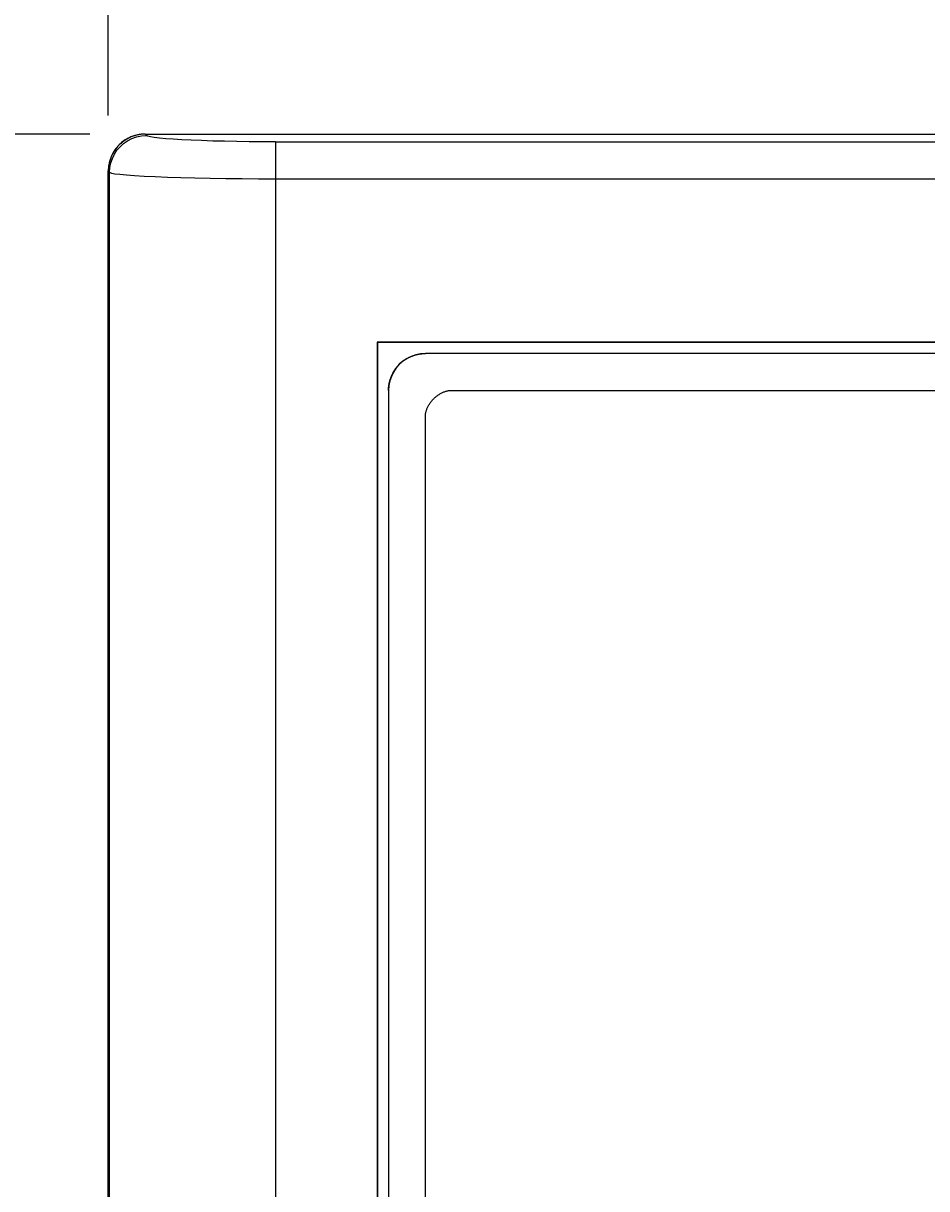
# Model space of a CAD drawing. Extents: x 0 to 1189, y 0 to 841.
# Tile 13 of 53: x 98 to 123, y 466 to 498. Entities that reach past the tile are written whole.
import ezdxf
from ezdxf.enums import TextEntityAlignment as Align

# ---------------------------------------------------------------- set-up
doc = ezdxf.new("R2010")
doc.units = 0
doc.header["$LTSCALE"] = 65.395
doc.header["$MEASUREMENT"] = 0
doc.layers.get('0').update_dxf_attribs({"linetype": 'CONTINUOUS'})
doc.layers.add('6_ALL_SURFS', color=7, linetype='CONTINUOUS')
doc.layers.add('7_ALL_FEATURES', color=7, linetype='CONTINUOUS')
doc.styles.add('TEXTSTYLE_2', font='arial.ttf')
doc.dimstyles.get("Standard").update_dxf_attribs({"dimtxt": 0.18, "dimasz": 0.18, "dimexe": 0.18, "dimexo": 0.0625, "dimgap": 0.09, "dimtad": 0, "dimtih": 1, "dimtoh": 1, "dimdec": 4, "dimzin": 0, "dimdsep": 46, "dimtxsty": 'Standard', "dimcen": 0.09, "dimadec": 0, "dimazin": 0, "dimtfac": 1, "dimtdec": 4, "dimtofl": 0, "dimtmove": 0, "dimatfit": 3, "dimfxl": 1, "dimtolj": 1, "dimtzin": 0, "dimarcsym": 0})

# ---------------------------------------------------------------- blocks, each defined once
blk = doc.blocks.new('_FILLED')
at = {"color": 0, "linetype": 'ByBlock'}
blk.add_solid([(0, 0), (-1, 0.167), (-1, -0.167)], dxfattribs=at)
blk = doc.blocks.new('*D1')
at = {"color": 2, "linetype": 'Continuous'}
for p, q in [((100.563, 495.047), (100.563, 511.546)), ((370.455, 495.047), (370.455, 511.546)), ((100.563, 509.546), (235.509, 509.546)), ((370.455, 509.546), (235.509, 509.546))]:
    blk.add_line(p, q, dxfattribs=at)
at = {"color": 2, "linetype": 'Continuous', "xscale": 4.76, "yscale": 4.76, "zscale": 4.76, "rotation": 180}
blk.add_blockref('_FILLED', (100.563, 509.546), dxfattribs=at)
at = {"color": 2, "linetype": 'Continuous', "xscale": 4.76, "yscale": 4.76, "zscale": 4.76}
blk.add_blockref('_FILLED', (370.455, 509.546), dxfattribs=at)
at = {"color": 2, "linetype": 'Continuous', "style": 'TEXTSTYLE_2'}
for s, p in [('(10.63")', (211.981, 511.546)), ('270', (182.985, 511.546))]:
    blk.add_text(s, height=8, dxfattribs=at).set_placement(p, align=Align.CENTER)
blk = doc.blocks.new('*D2')
at = {"color": 2, "linetype": 'Continuous'}
for p, q in [((100.063, 494.546), (83.481, 494.546)), ((85.481, 494.546), (85.481, 404.101)), ((85.481, 313.656), (85.481, 404.101)), ((100.063, 313.656), (83.481, 313.656))]:
    blk.add_line(p, q, dxfattribs=at)
at = {"color": 2, "linetype": 'Continuous', "xscale": 4.76, "yscale": 4.76, "zscale": 4.76}
for p, rotation in [((85.481, 494.546), 90), ((85.481, 313.656), 270)]:
    blk.add_blockref('_FILLED', p, dxfattribs=dict(at, rotation=rotation))
at = {"color": 2, "linetype": 'Continuous', "style": 'TEXTSTYLE_2'}
for s, p in [('(7.12")', (83.481, 418.079)), ('180.9', (83.481, 387.536))]:
    blk.add_text(s, height=8, rotation=90, dxfattribs=at).set_placement(p, align=Align.CENTER)

msp = doc.modelspace()

# ---------------------------------------------------------------- linework, layer by layer
at = {"layer": '6_ALL_SURFS', "color": 7, "linetype": 'Continuous'}
for p, q in [((100.56282, 314.65481), (100.56282, 493.54725)), ((100.56419, 493.54725), (100.56419, 314.65481)), ((100.56419, 493.54725), (100.59999, 493.51144)), ((100.59999, 314.69061), (100.59999, 493.51144))]:
    msp.add_line(p, q, dxfattribs=at)
for points in [[(101.25585, 494.49897), (101.23025, 494.49032), (101.20417, 494.48072), (101.178, 494.47024), (101.1519, 494.45892), (101.12578, 494.44669), (101.09959, 494.43349), (101.0741, 494.41969), (101.0486, 494.4049), (101.02098, 494.38773), (100.98935, 494.36648), (100.95613, 494.34218), (100.92542, 494.31778), (100.89967, 494.29574), (100.8761, 494.27417), (100.85099, 494.24959), (100.82359, 494.2207), (100.79532, 494.18829), (100.76618, 494.1517), (100.73546, 494.10892), (100.70509, 494.06135), (100.67834, 494.01382), (100.6566, 493.97005), (100.63775, 493.92704), (100.61968, 493.87963), (100.6024, 493.8258), (100.58735, 493.7674), (100.57532, 493.70489), (100.567, 493.63853), (100.56304, 493.56841), (100.56282, 493.54725)], [(101.56282, 494.54725), (101.54648, 494.54711), (101.53028, 494.54672), (101.5136, 494.54604), (101.49609, 494.54502), (101.47753, 494.5436), (101.45808, 494.54175), (101.43809, 494.53944), (101.41756, 494.53664), (101.39634, 494.53329), (101.3745, 494.52935), (101.35211, 494.5248), (101.32902, 494.51953), (101.30522, 494.5135), (101.28082, 494.50666), (101.25585, 494.49897)]]:
    msp.add_lwpolyline(points, dxfattribs=at)
at = {"layer": '7_ALL_FEATURES', "color": 7, "linetype": 'Continuous'}
for p, q in [((101.56282, 494.54725), (101.56282, 494.54588)), ((101.56282, 494.54725), (369.45526, 494.54725)), ((101.59856, 494.51014), (101.56282, 494.54588)), ((101.56282, 494.54588), (369.45526, 494.54588)), ((105.09383, 494.33625), (105.09383, 314.86444)), ((105.09487, 494.33625), (365.92432, 494.33623)), ((100.56419, 493.54725), (100.56282, 493.54725)), ((105.09383, 493.33762), (365.92425, 493.33762)), ((107.85363, 488.90644), (107.85363, 319.29562)), ((107.85363, 488.90644), (107.85904, 488.90103)), ((363.16445, 488.90644), (107.85363, 488.90644)), ((107.85904, 488.90103), (107.85904, 319.30103)), ((363.15904, 488.90103), (107.85904, 488.90103)), ((361.85904, 488.60103), (109.15894, 488.60103)), ((108.15904, 487.60113), (108.15904, 320.60103))]:
    msp.add_line(p, q, dxfattribs=at)
at = {"layer": '7_ALL_FEATURES', "color": 3, "linetype": 'Continuous'}
for p, q in [((109.85894, 487.60103), (361.15904, 487.60103)), ((109.15904, 321.30093), (109.15904, 486.90113))]:
    msp.add_line(p, q, dxfattribs=at)
at = {"layer": '7_ALL_FEATURES', "color": 7, "linetype": 'Continuous'}
for points in [[(101.56282, 494.54588), (101.4327, 494.53701), (101.3048, 494.51126), (101.18129, 494.46908), (101.06429, 494.41118), (100.9558, 494.33854), (100.85765, 494.25242), (100.77152, 494.15427), (100.69889, 494.04577), (100.64099, 493.92878), (100.59881, 493.80527), (100.57306, 493.67737), (100.56419, 493.54725)], [(100.59999, 493.51144), (100.60868, 493.64021), (100.63378, 493.76637), (100.67468, 493.88785), (100.73021, 494.00215), (100.79949, 494.10813), (100.88263, 494.20562), (100.97936, 494.29319), (101.08792, 494.36821), (101.20622, 494.42867), (101.33213, 494.47313), (101.4637, 494.50055), (101.59862, 494.51007)], [(105.09487, 494.33625), (104.73511, 494.33726), (104.38575, 494.34006), (104.04679, 494.34466), (103.71483, 494.35113), (103.39327, 494.3594), (103.09229, 494.36921), (102.81272, 494.38059), (102.55373, 494.39352), (102.32303, 494.40759), (102.12136, 494.42291), (101.948, 494.43937), (101.80848, 494.45639), (101.70465, 494.47376), (101.63468, 494.49167), (101.59856, 494.51014)], [(100.59999, 493.51144), (100.64684, 493.49267), (100.73925, 493.47455), (100.87626, 493.45708), (101.05647, 493.4401), (101.278, 493.42377), (101.5386, 493.40859), (101.8356, 493.39459), (102.16594, 493.38174), (102.52624, 493.37041), (102.91282, 493.36067), (103.3217, 493.35245), (103.74869, 493.34601), (104.18939, 493.34144), (104.6393, 493.33863), (105.09383, 493.33761)], [(109.15894, 488.60103), (109.0264, 488.59065), (108.8998, 488.56484), (108.77913, 488.5236), (108.66231, 488.46586), (108.55143, 488.39269), (108.45278, 488.30729), (108.36738, 488.20864), (108.29421, 488.09775), (108.23647, 487.98093), (108.19523, 487.86027), (108.16942, 487.73367), (108.15904, 487.60113)]]:
    msp.add_lwpolyline(points, dxfattribs=at)
at = {"layer": '7_ALL_FEATURES', "color": 3, "linetype": 'Continuous'}
for points in [[(108.23714, 487.98255), (108.24381, 487.99821), (108.25073, 488.01377), (108.25792, 488.02921), (108.26535, 488.04454), (108.27305, 488.05976), (108.28099, 488.07485), (108.28918, 488.08981), (108.29762, 488.10464), (108.3063, 488.11933), (108.31523, 488.13387), (108.32441, 488.14827), (108.33382, 488.1625), (108.34347, 488.17658), (108.35336, 488.19049), (108.36349, 488.20422), (108.37385, 488.21778), (108.38444, 488.23116), (108.39527, 488.24435), (108.40632, 488.25735), (108.4176, 488.27014), (108.4291, 488.28274), (108.44083, 488.29512), (108.45278, 488.30729)], [(108.45278, 488.30729), (108.46454, 488.31885), (108.47651, 488.33021), (108.48868, 488.34135), (108.50103, 488.35229), (108.51358, 488.36301), (108.5263, 488.37352), (108.5392, 488.38381), (108.55228, 488.39389), (108.56552, 488.40375), (108.57892, 488.41338), (108.59248, 488.4228), (108.60619, 488.43199), (108.62005, 488.44096), (108.63406, 488.4497), (108.6482, 488.45822), (108.66247, 488.4665), (108.67688, 488.47455), (108.6914, 488.48238), (108.70605, 488.48996), (108.72081, 488.49731), (108.73568, 488.50443), (108.75065, 488.5113), (108.76572, 488.51793), (108.78089, 488.52433)], [(108.78089, 488.52433), (108.79674, 488.53071), (108.81268, 488.53683), (108.82871, 488.54268), (108.84482, 488.54826), (108.86101, 488.55357), (108.87726, 488.55862), (108.89358, 488.56338), (108.90995, 488.56788), (108.92638, 488.57209), (108.94286, 488.57603), (108.95938, 488.57968), (108.97594, 488.58306), (108.99253, 488.58615), (109.00914, 488.58895), (109.02577, 488.59147), (109.04242, 488.59369), (109.05908, 488.59563), (109.07575, 488.59727), (109.09241, 488.59862), (109.10907, 488.59967), (109.12571, 488.60042), (109.14234, 488.60088), (109.15894, 488.60103)], [(108.15904, 487.60113), (108.15919, 487.61789), (108.15966, 487.63467), (108.16042, 487.65147), (108.16149, 487.66828), (108.16287, 487.68509), (108.16454, 487.70191), (108.16651, 487.71873), (108.16878, 487.73553), (108.17134, 487.75232), (108.1742, 487.76908), (108.17734, 487.78582), (108.18078, 487.80253), (108.1845, 487.8192), (108.18851, 487.83582), (108.1928, 487.8524), (108.19738, 487.86892), (108.20223, 487.88538), (108.20736, 487.90177), (108.21277, 487.9181), (108.21846, 487.93434), (108.22441, 487.9505), (108.23064, 487.96658), (108.23714, 487.98255)], [(109.15904, 486.90113), (109.15942, 486.9195), (109.16054, 486.93793), (109.1624, 486.95642), (109.16496, 486.97494), (109.16823, 486.99348), (109.17218, 487.01203), (109.1768, 487.03056), (109.18207, 487.04907), (109.18797, 487.06753), (109.1945, 487.08594), (109.20163, 487.10427), (109.20935, 487.12252), (109.21764, 487.14065), (109.2265, 487.15867), (109.23589, 487.17655), (109.24581, 487.19428), (109.25625, 487.21184), (109.26718, 487.22922), (109.27859, 487.2464), (109.29046, 487.26337), (109.30278, 487.2801), (109.31554, 487.29659), (109.32871, 487.31282), (109.34228, 487.32877), (109.35625, 487.34443), (109.37058, 487.35978), (109.38526, 487.3748), (109.40029, 487.38949), (109.41564, 487.40382), (109.4313, 487.41778), (109.44725, 487.43136), (109.46348, 487.44453), (109.47997, 487.45729), (109.4967, 487.46961), (109.51367, 487.48148), (109.53085, 487.49289), (109.54822, 487.50382), (109.56579, 487.51425), (109.58352, 487.52418), (109.6014, 487.53357), (109.61941, 487.54242), (109.63755, 487.55072), (109.65579, 487.55844), (109.67413, 487.56557), (109.69253, 487.5721), (109.711, 487.578), (109.72951, 487.58327), (109.74804, 487.58789), (109.76659, 487.59184), (109.78513, 487.5951), (109.80365, 487.59767), (109.82214, 487.59953), (109.84057, 487.60065), (109.85894, 487.60103)]]:
    msp.add_lwpolyline(points, dxfattribs=at)

# ---------------------------------------------------------------- dimensions: what is measured, and where the dimension line sits
at = {"color": 2, "linetype": 'Continuous'}
dim = msp.add_linear_dim(base=(370.45526, 509.54588), p1=(100.56282, 493.54725), p2=(370.45526, 493.54725), dimstyle='Standard', dxfattribs=at)
dim.commit()
dim.dimension.update_dxf_attribs({"geometry": '*D1', "text_midpoint": (202.65789, 509.54588), "dimtype": 128})
dim = msp.add_linear_dim(base=(85.48146, 494.54588), p1=(101.56282, 313.65618), p2=(101.56282, 494.54588), angle=90, dimstyle='Standard', dxfattribs=at)
dim.commit()
dim.dimension.update_dxf_attribs({"geometry": '*D2', "text_midpoint": (85.48146, 404.10103), "dimtype": 128})

doc.saveas('drawing.dxf')
